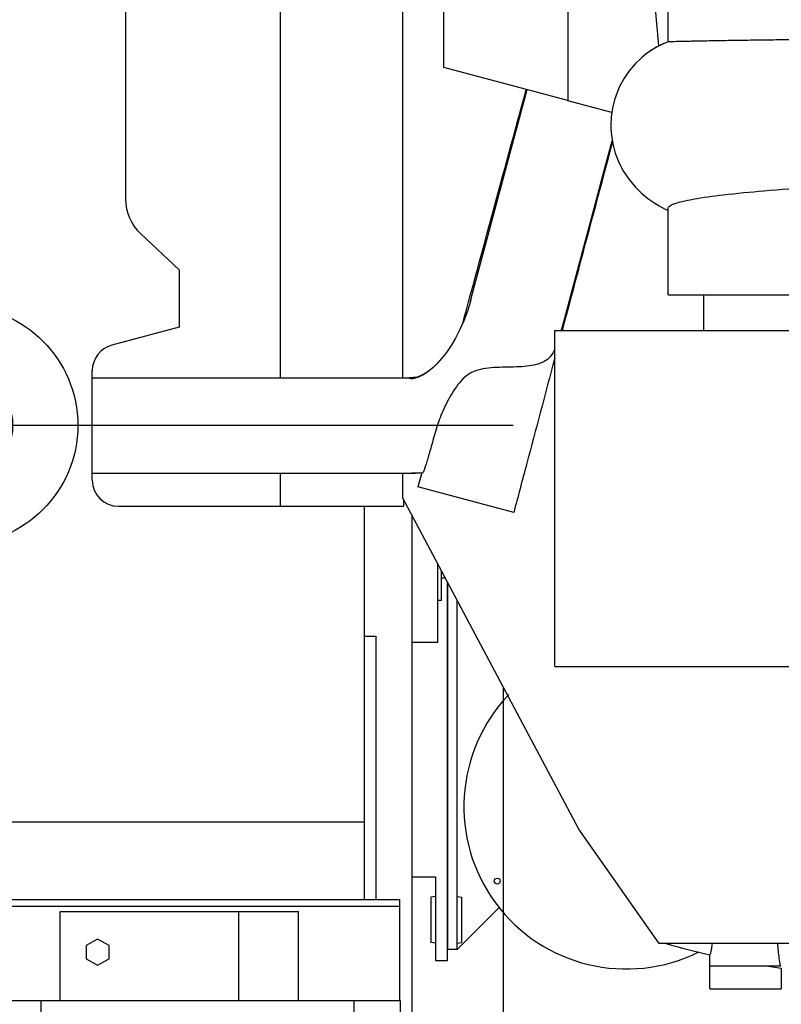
# Model space of a CAD drawing. Header units: millimetres. Extents: x 0 to 1189, y 0 to 841.
# Tile 16 of 135: x 352 to 377, y 71 to 104. Entities that reach past the tile are written whole.
import ezdxf
from ezdxf.enums import TextEntityAlignment as Align

# ---------------------------------------------------------------- set-up
doc = ezdxf.new("R2010")
doc.units = ezdxf.units.MM
doc.header["$LTSCALE"] = 65.395
doc.linetypes.add('CENTER', pattern=[0.6, 0.375, -0.075, 0.075, -0.075])
doc.layers.get('0').update_dxf_attribs({"linetype": 'CONTINUOUS'})
for name, color, linetype in [('25007_060000_IMO-2_SKL_PBL2659', 7, 'CONTINUOUS'), ('25007_060000_IMO-2_SKL_PBL2661', 7, 'CONTINUOUS'), ('25007_060000_IMO-2_SKL_PBL2663', 7, 'CONTINUOUS'), ('25007_060000_IMO-2_SKL_PBL2664', 7, 'CONTINUOUS'), ('25007_060000_IMO-2_SKL_PBL2666', 7, 'CONTINUOUS'), ('25007_060000_IMO-2_SKL_PBL2668', 7, 'CONTINUOUS'), ('25007_060000_IMO-2_SKL_PBL2670', 7, 'CONTINUOUS'), ('25007_060000_IMO-2_SKL_PBL2671', 7, 'CONTINUOUS'), ('25007_060000_IMO-2_SKL_PBL2673', 7, 'CONTINUOUS'), ('25007_060000_IMO-2_SKL_PBL2675', 7, 'CONTINUOUS'), ('25007_060000_IMO-2_SKL_PBL2676', 7, 'CONTINUOUS'), ('25007_060000_IMO-2_SKL_PBL2678', 7, 'CONTINUOUS'), ('25007_060000_IMO-2_SKL_PBL2680', 7, 'CONTINUOUS'), ('25007_060000_IMO-2_SKL_PBL2681', 7, 'CONTINUOUS'), ('25007_060000_IMO-2_SKL_PBL2683', 7, 'CONTINUOUS'), ('25007_060000_IMO-2_SKL_PBL2685', 7, 'CONTINUOUS'), ('25007_060000_TLKGS_KGS_V_ABL2596', 7, 'CONTINUOUS'), ('25007_061000_TLKGS_KGS_V_ABL2597', 7, 'CONTINUOUS'), ('25007_062000_TLKGS_KGS_TL_V_ABL2639', 7, 'CONTINUOUS'), ('25007_116500_03_SIMPLE1_A_ABL2660', 7, 'CONTINUOUS'), ('25007_116500_03_SIMPLE1_T2_C_PBL2919', 7, 'CONTINUOUS'), ('25007_452000_10_SIMPLE1_A_ABL2656', 7, 'CONTINUOUS'), ('25007_452000_10_SIMPLE1_T1_A_PBL2657', 7, 'CONTINUOUS'), ('25007_634500_05_SIMPLE1_A_ABL2672', 7, 'CONTINUOUS'), ('25007_634500_05_SIMPLE1_T1_A_PBL2688', 7, 'CONTINUOUS'), ('25007_641000_05_SIMPLE1_E_ABL2658', 7, 'CONTINUOUS'), ('25007_641000_05_SIMPLE1_E_ABL2674', 7, 'CONTINUOUS'), ('25007_644000_01_SIMPLE1_C_ABL2669', 7, 'CONTINUOUS'), ('25007_644000_02_SIMPLE1_C_ABL2667', 7, 'CONTINUOUS'), ('25007_644000_02_SIMPLE1_T1_C_PBL2719', 7, 'CONTINUOUS'), ('25007_724700_04_SIMPLE1_A_ABL2684', 7, 'CONTINUOUS'), ('25007_725500_29_SIMPLE1_T1_X_PBL2718', 7, 'CONTINUOUS'), ('25007_725500_29_SIMPLE1_T3_X_PBL2732', 7, 'CONTINUOUS'), ('25007_725500_29_SIMPLE1_X#AF1_ABL2682', 7, 'CONTINUOUS'), ('25007_728000_05_SIMPLE1_F_ABL2640', 7, 'CONTINUOUS'), ('25007_728000_05_SIMPLE1_T1_F_PBL2641', 7, 'CONTINUOUS'), ('25007_765000_05_SIMPLE1_X_ABL2665', 7, 'CONTINUOUS'), ('25007_766000_04_SIMPLE1_X_ABL2598', 7, 'CONTINUOUS'), ('25007_833000_15_SIMPLE1_D_ABL2677', 7, 'CONTINUOUS'), ('25007_833200_01_SIMPLE1_X_ABL2679', 7, 'CONTINUOUS'), ('25007_884500_27_SIMPLE1_X_ABL2662', 7, 'CONTINUOUS'), ('25097_000000_IMO-2_SKL_PBL2619', 7, 'CONTINUOUS'), ('25097_000000_IMO-2_SKL_PBL2620', 7, 'CONTINUOUS'), ('25097_000000_IMO-2_SKL_PBL2622', 7, 'CONTINUOUS'), ('25097_000000_IMO-2_SKL_PBL2623', 7, 'CONTINUOUS'), ('25097_000000_IMO-2_SKL_PBL2625', 7, 'CONTINUOUS'), ('25097_000000_IMO-2_SKL_PBL2628', 7, 'CONTINUOUS'), ('25097_000000_IMO-2_SKL_PBL2630', 7, 'CONTINUOUS'), ('25097_000000_IMO-2_SKL_PBL2633', 7, 'CONTINUOUS'), ('25097_000000_TLKGS_MARKETING_ABL2595', 7, 'CONTINUOUS'), ('25097_000000_TRENNSTELLEN_TLKGS_PBL2621', 7, 'CONTINUOUS'), ('25097_030000_TLKGS_V_ABL2608', 7, 'CONTINUOUS'), ('25097_100000_TLKGS_V_ABL2609', 7, 'CONTINUOUS'), ('25097_111000_21_SIMPLE1_A_ABL2610', 7, 'CONTINUOUS'), ('25097_111000_21_SIMPLE1_T1_A_PBL2611', 7, 'CONTINUOUS'), ('25097_111200_24_SIMPLE1_T10_X_PBL2720', 7, 'CONTINUOUS'), ('25097_111200_24_SIMPLE1_X_ABL2624', 7, 'CONTINUOUS'), ('25097_171000_21_SIMPLE1_A_ABL2618', 7, 'CONTINUOUS'), ('25097_700000_TLKGS_V_ABL2626', 7, 'CONTINUOUS'), ('25097_727000_27_SIMPLE1_B_ABL2629', 7, 'CONTINUOUS'), ('25097_727200_01_SIMPLE1_X_ABL2627', 7, 'CONTINUOUS'), ('25097_800000_TLKGS_V_ABL2631', 7, 'CONTINUOUS'), ('25097_832000_02_SIMPLE1_C_ABL2632', 7, 'CONTINUOUS'), ('9M25C_C33-12224-04_PBL2697', 7, 'CONTINUOUS'), ('9M25C_GENSET_STD_GRUNDRAHMEN_ABL2591', 7, 'CONTINUOUS'), ('9M25C_GENSET_STD_GRUNDRAHMEN_T1_PBL2592', 7, 'CONTINUOUS'), ('9M25C_GENSET_STD_VERROHRUNG_ABL2652', 7, 'CONTINUOUS'), ('D6796-16_PBL2653', 7, 'CONTINUOUS'), ('D6796-16_PBL2654', 7, 'CONTINUOUS'), ('oben_13_VBL2590', 7, 'CONTINUOUS')]:
    doc.layers.add(name, color=color, linetype=linetype)
doc.styles.get("Standard").update_dxf_attribs({"font": 'txt', "width": 0.6})
doc.dimstyles.new('DIMSTYLE_2', dxfattribs={"dimtxt": 3.5, "dimasz": 3.5, "dimexe": 1.8, "dimexo": 0, "dimgap": 0.875, "dimtad": 1, "dimdec": 0, "dimlfac": 25, "dimdsep": 46, "dimtxsty": 'Standard', "dimblk": '_FILLED', "dimblk1": '_FILLED', "dimblk2": '_FILLED', "dimcen": 0.09, "dimadec": 0, "dimazin": 0, "dimtp": 2, "dimtm": 2, "dimtfac": 1, "dimtdec": 0, "dimtofl": 0, "dimtmove": 0, "dimatfit": 3, "dimldrblk": '_FILLED', "dimfxl": 1, "dimtolj": 1, "dimarcsym": 0})

# ---------------------------------------------------------------- blocks, each defined once
blk = doc.blocks.new('_FILLED')
at = {"color": 0, "linetype": 'ByBlock'}
blk.add_solid([(0, 0), (-1, 0.1671), (-1, -0.1671)], dxfattribs=at)
blk = doc.blocks.new('*D6')
at = {"color": 2, "linetype": 'Continuous'}
for p, q in [((405.268, 144.14), (435.478, 144.14)), ((433.678, 144.14), (433.678, 98.07)), ((433.678, 52), (433.678, 98.07)), ((368, 52), (435.478, 52))]:
    blk.add_line(p, q, dxfattribs=at)
at = {"color": 2, "linetype": 'Continuous', "xscale": 3.5, "yscale": 3.5, "zscale": 3.5}
for p, rotation in [((433.678, 144.14), 90), ((433.678, 52), 270)]:
    blk.add_blockref('_FILLED', p, dxfattribs=dict(at, rotation=rotation))
at = {"color": 2, "linetype": 'Continuous', "width": 0.672619}
blk.add_text('2304', height=3.5, rotation=90, dxfattribs=at).set_placement((432.803, 98.07), align=Align.CENTER)
blk = doc.blocks.new('9M25C_GENSET_STD_GRUNDRAHMEN_T1_PBL2592', base_point=(205.5, 90))
at = {"layer": '9M25C_GENSET_STD_GRUNDRAHMEN_T1_PBL2592', "color": 7, "linetype": 'Continuous'}
for p, q in [((366, 72.04), (366, 84.734)), ((364.8, 74.84), (365.6, 74.84)), ((365.6, 74.84), (365.6, 72.04)), ((365.6, 72.04), (366, 72.04))]:
    blk.add_line(p, q, dxfattribs=at)
blk = doc.blocks.new('25097_000000_IMO-2_SKL_PBL2623', base_point=(271.66, 89.15))
at = {"layer": '25097_000000_IMO-2_SKL_PBL2623', "color": 40, "linetype": 'Continuous'}
blk.add_line((363.2, 87.282), (363.2, 76.68), dxfattribs=at)
blk = doc.blocks.new('9M25C_GENSET_STD_GRUNDRAHMEN_ABL2591', base_point=(205.5, 90))
at = {"layer": '25097_000000_IMO-2_SKL_PBL2623'}
blk.add_blockref('25097_000000_IMO-2_SKL_PBL2623', (271.66, 89.15), dxfattribs=at)
at = {"layer": '9M25C_GENSET_STD_GRUNDRAHMEN_T1_PBL2592'}
blk.add_blockref('9M25C_GENSET_STD_GRUNDRAHMEN_T1_PBL2592', (205.5, 90), dxfattribs=at)
blk = doc.blocks.new('25007_060000_IMO-2_SKL_PBL2664', base_point=(346.1, 75.641))
at = {"layer": '25007_060000_IMO-2_SKL_PBL2664', "color": 40, "linetype": 'Continuous'}
blk.add_line((363.2, 87.282), (363.2, 76.68), dxfattribs=at)
blk = doc.blocks.new('25007_766000_04_SIMPLE1_X_ABL2598', base_point=(346.1, 69.882))
at = {"layer": '25007_060000_IMO-2_SKL_PBL2664'}
blk.add_blockref('25007_060000_IMO-2_SKL_PBL2664', (346.1, 75.641), dxfattribs=at)
blk = doc.blocks.new('25007_452000_10_SIMPLE1_T1_A_PBL2657', base_point=(359.812, 69.12))
at = {"layer": '25007_452000_10_SIMPLE1_T1_A_PBL2657', "color": 7, "linetype": 'Continuous'}
for p, q in [((363.22, 76.68), (350.62, 76.68)), ((350.62, 64.08), (350.62, 76.68)), ((363.22, 74.08), (363.22, 76.68)), ((350.8, 74.08), (364.4, 74.08)), ((350.8, 73.86), (350.8, 74.08)), ((364.4, 70.68), (364.4, 74.08)), ((350.8, 73.86), (364.4, 73.86)), ((350.8, 70.68), (350.8, 73.86)), ((353, 73.68), (361, 73.68)), ((353, 70.68), (353, 73.68)), ((359, 70.68), (359, 73.68)), ((361, 70.68), (361, 73.68)), ((354.263, 72.756), (353.882, 72.536)), ((354.644, 72.536), (354.263, 72.756)), ((353.882, 72.536), (353.882, 72.096)), ((354.644, 72.096), (354.644, 72.536)), ((353.882, 72.096), (354.263, 71.876)), ((354.263, 71.876), (354.644, 72.096)), ((364.42, 70.68), (350.8, 70.68)), ((350.8, 61.56), (350.8, 70.68)), ((352.37, 61.56), (352.37, 70.68)), ((362.87, 61.56), (362.87, 70.68)), ((364.42, 61.56), (364.42, 70.68)), ((365.88, 69.995), (365.08, 69.995)), ((365.08, 69.995), (365.08, 68.08)), ((365.88, 69.995), (365.88, 68.08)), ((364.42, 68.08), (366.46, 68.08)), ((366.46, 68.08), (366.46, 68.06)), ((366.46, 68.06), (366.62, 68.06)), ((366.62, 68.06), (366.62, 66.28)), ((366.98, 66.6), (366.62, 66.6)), ((366.98, 64.6), (366.98, 66.6)), ((366.972, 66.28), (365.58, 66.28)), ((365.58, 66.28), (365.58, 65.08)), ((366.28, 65.08), (366.28, 66.28)), ((366.972, 66.28), (366.972, 65.08)), ((368.77, 66.201), (368.684, 65.88)), ((368.918, 66.201), (368.77, 66.201)), ((368.77, 64.999), (368.77, 66.201)), ((369.004, 65.88), (368.918, 66.201)), ((368.918, 64.999), (368.918, 66.201)), ((364.42, 66.08), (365.58, 66.08)), ((365.08, 66.08), (365.08, 65.08)), ((367.86, 66.08), (366.98, 66.08)), ((367.86, 65.12), (367.86, 66.08)), ((368.1, 65.824), (367.86, 65.824)), ((368.164, 65.92), (368.1, 65.92)), ((368.1, 65.28), (368.1, 65.92)), ((368.164, 65.28), (368.164, 65.92)), ((368.364, 65.83), (368.164, 65.83)), ((368.684, 65.88), (368.364, 65.88)), ((368.364, 65.32), (368.364, 65.88)), ((368.684, 65.32), (368.684, 65.88)), ((369.004, 65.32), (369.004, 65.88)), ((368.1, 65.376), (367.86, 65.376)), ((368.164, 65.28), (368.1, 65.28)), ((368.364, 65.37), (368.164, 65.37)), ((368.684, 65.32), (368.364, 65.32)), ((368.77, 64.999), (368.684, 65.32)), ((369.004, 65.32), (368.918, 64.999)), ((366.972, 65.08), (365.08, 65.08)), ((366.42, 64.6), (366.42, 65.08)), ((367.86, 65.12), (366.98, 65.12)), ((368.918, 64.999), (368.77, 64.999)), ((366.42, 64.6), (366.98, 64.6)), ((350.8, 64.08), (350.62, 64.08)), ((364.42, 61.56), (350.8, 61.56))]:
    blk.add_line(p, q, dxfattribs=at)
blk = doc.blocks.new('25007_060000_IMO-2_SKL_PBL2671', base_point=(346.1, 75.641))
at = {"layer": '25007_060000_IMO-2_SKL_PBL2671', "color": 40, "linetype": 'Continuous'}
for p, q in [((363.2, 87.282), (363.2, 76.68)), ((350.62, 66.8), (350.2, 66.8)), ((348.72, 64), (329, 64))]:
    blk.add_line(p, q, dxfattribs=at)
blk = doc.blocks.new('25007_452000_10_SIMPLE1_A_ABL2656', base_point=(349.002, 74.421))
at = {"layer": '25007_060000_IMO-2_SKL_PBL2671'}
blk.add_blockref('25007_060000_IMO-2_SKL_PBL2671', (346.1, 75.641), dxfattribs=at)
at = {"layer": '25007_452000_10_SIMPLE1_T1_A_PBL2657'}
blk.add_blockref('25007_452000_10_SIMPLE1_T1_A_PBL2657', (359.812, 69.12), dxfattribs=at)
blk = doc.blocks.new('25007_060000_IMO-2_SKL_PBL2663', base_point=(346.1, 75.641))
at = {"layer": '25007_060000_IMO-2_SKL_PBL2663', "color": 40, "linetype": 'Continuous'}
for p, q in [((363.2, 87.282), (363.2, 76.68)), ((350.62, 66.8), (350.2, 66.8)), ((348.72, 64), (329, 64))]:
    blk.add_line(p, q, dxfattribs=at)
blk = doc.blocks.new('25007_884500_27_SIMPLE1_X_ABL2662', base_point=(346.1, 75.641))
at = {"layer": '25007_060000_IMO-2_SKL_PBL2663'}
blk.add_blockref('25007_060000_IMO-2_SKL_PBL2663', (346.1, 75.641), dxfattribs=at)
blk = doc.blocks.new('25007_060000_IMO-2_SKL_PBL2666', base_point=(346.1, 75.641))
at = {"layer": '25007_060000_IMO-2_SKL_PBL2666', "color": 40, "linetype": 'Continuous'}
for p, q in [((363.2, 87.282), (363.2, 76.68)), ((350.62, 66.8), (350.2, 66.8)), ((348.72, 64), (329, 64))]:
    blk.add_line(p, q, dxfattribs=at)
blk = doc.blocks.new('25007_765000_05_SIMPLE1_X_ABL2665', base_point=(346.1, 75.641))
at = {"layer": '25007_060000_IMO-2_SKL_PBL2666'}
blk.add_blockref('25007_060000_IMO-2_SKL_PBL2666', (346.1, 75.641), dxfattribs=at)
blk = doc.blocks.new('25007_060000_IMO-2_SKL_PBL2668', base_point=(346.1, 75.641))
at = {"layer": '25007_060000_IMO-2_SKL_PBL2668', "color": 40, "linetype": 'Continuous'}
for p, q in [((363.2, 87.282), (363.2, 76.68)), ((350.62, 66.8), (350.2, 66.8)), ((348.72, 64), (329, 64))]:
    blk.add_line(p, q, dxfattribs=at)
blk = doc.blocks.new('25007_644000_02_SIMPLE1_T1_C_PBL2719', base_point=(365.365, 84.021))
at = {"layer": '25007_644000_02_SIMPLE1_T1_C_PBL2719', "color": 7, "linetype": 'Continuous'}
for p, q in [((365.68, 82.707), (365.68, 85.336)), ((365.8, 84.124), (365.8, 85.11)), ((365.93, 84.866), (365.8, 84.866)), ((365.8, 84.124), (365.68, 84.124)), ((365.68, 82.707), (364.8, 82.707))]:
    blk.add_line(p, q, dxfattribs=at)
blk = doc.blocks.new('25007_644000_02_SIMPLE1_C_ABL2667', base_point=(347.465, 75.641))
at = {"layer": '25007_060000_IMO-2_SKL_PBL2668'}
blk.add_blockref('25007_060000_IMO-2_SKL_PBL2668', (346.1, 75.641), dxfattribs=at)
at = {"layer": '25007_644000_02_SIMPLE1_T1_C_PBL2719'}
blk.add_blockref('25007_644000_02_SIMPLE1_T1_C_PBL2719', (365.365, 84.021), dxfattribs=at)
blk = doc.blocks.new('25007_060000_IMO-2_SKL_PBL2670', base_point=(346.1, 75.641))
at = {"layer": '25007_060000_IMO-2_SKL_PBL2670', "color": 40, "linetype": 'Continuous'}
for p, q in [((363.2, 87.282), (363.2, 76.68)), ((350.62, 66.8), (350.2, 66.8)), ((348.72, 64), (329, 64))]:
    blk.add_line(p, q, dxfattribs=at)
blk = doc.blocks.new('25007_644000_01_SIMPLE1_C_ABL2669', base_point=(346.1, 75.641))
at = {"layer": '25007_060000_IMO-2_SKL_PBL2670'}
blk.add_blockref('25007_060000_IMO-2_SKL_PBL2670', (346.1, 75.641), dxfattribs=at)
blk = doc.blocks.new('25007_060000_IMO-2_SKL_PBL2673', base_point=(346.1, 75.641))
at = {"layer": '25007_060000_IMO-2_SKL_PBL2673', "color": 40, "linetype": 'Continuous'}
for p, q in [((363.2, 87.282), (363.2, 76.68)), ((350.62, 66.8), (350.2, 66.8)), ((348.72, 64), (329, 64))]:
    blk.add_line(p, q, dxfattribs=at)
blk = doc.blocks.new('25007_634500_05_SIMPLE1_T1_A_PBL2688', base_point=(364.61, 77.745))
at = {"layer": '25007_634500_05_SIMPLE1_T1_A_PBL2688', "color": 7, "linetype": 'Continuous'}
for p in [(364.8, 86.991), (364.42, 68.5)]:
    blk.add_line(p, (364.8, 68.5), dxfattribs=at)
blk = doc.blocks.new('25007_634500_05_SIMPLE1_A_ABL2672', base_point=(346.9, 75.641))
at = {"layer": '25007_060000_IMO-2_SKL_PBL2673'}
blk.add_blockref('25007_060000_IMO-2_SKL_PBL2673', (346.1, 75.641), dxfattribs=at)
at = {"layer": '25007_634500_05_SIMPLE1_T1_A_PBL2688'}
blk.add_blockref('25007_634500_05_SIMPLE1_T1_A_PBL2688', (364.61, 77.745), dxfattribs=at)
blk = doc.blocks.new('25007_060000_IMO-2_SKL_PBL2675', base_point=(346.1, 75.641))
at = {"layer": '25007_060000_IMO-2_SKL_PBL2675', "color": 40, "linetype": 'Continuous'}
for p, q in [((363.2, 87.282), (363.2, 76.68)), ((350.62, 66.8), (350.2, 66.8)), ((348.72, 64), (329, 64))]:
    blk.add_line(p, q, dxfattribs=at)
blk = doc.blocks.new('25007_641000_05_SIMPLE1_E_ABL2674', base_point=(346.1, 75.641))
at = {"layer": '25007_060000_IMO-2_SKL_PBL2675'}
blk.add_blockref('25007_060000_IMO-2_SKL_PBL2675', (346.1, 75.641), dxfattribs=at)
blk = doc.blocks.new('25007_061000_TLKGS_KGS_V_ABL2597', base_point=(349.002, 69.882))
at = {"layer": '25007_452000_10_SIMPLE1_A_ABL2656'}
blk.add_blockref('25007_452000_10_SIMPLE1_A_ABL2656', (349.002, 74.421), dxfattribs=at)
at = {"layer": '25007_634500_05_SIMPLE1_A_ABL2672'}
blk.add_blockref('25007_634500_05_SIMPLE1_A_ABL2672', (346.9, 75.641), dxfattribs=at)
at = {"layer": '25007_641000_05_SIMPLE1_E_ABL2674'}
blk.add_blockref('25007_641000_05_SIMPLE1_E_ABL2674', (346.1, 75.641), dxfattribs=at)
at = {"layer": '25007_644000_01_SIMPLE1_C_ABL2669'}
blk.add_blockref('25007_644000_01_SIMPLE1_C_ABL2669', (346.1, 75.641), dxfattribs=at)
at = {"layer": '25007_644000_02_SIMPLE1_C_ABL2667'}
blk.add_blockref('25007_644000_02_SIMPLE1_C_ABL2667', (347.465, 75.641), dxfattribs=at)
at = {"layer": '25007_765000_05_SIMPLE1_X_ABL2665'}
blk.add_blockref('25007_765000_05_SIMPLE1_X_ABL2665', (346.1, 75.641), dxfattribs=at)
at = {"layer": '25007_766000_04_SIMPLE1_X_ABL2598'}
blk.add_blockref('25007_766000_04_SIMPLE1_X_ABL2598', (346.1, 69.882), dxfattribs=at)
at = {"layer": '25007_884500_27_SIMPLE1_X_ABL2662'}
blk.add_blockref('25007_884500_27_SIMPLE1_X_ABL2662', (346.1, 75.641), dxfattribs=at)
blk = doc.blocks.new('25007_728000_05_SIMPLE1_T1_F_PBL2641', base_point=(373.981, 90.35))
at = {"layer": '25007_728000_05_SIMPLE1_T1_F_PBL2641', "color": 7, "linetype": 'Continuous'}
for p, q in [((360.4, 91.6), (360.4, 105.04)), ((364.486, 105.04), (364.486, 91.6)), ((365.88, 102.02), (365.88, 105.04)), ((355.2, 104), (355.2, 97.6)), ((370.04, 100.905), (365.88, 102.02)), ((366.789, 94.231), (368.675, 101.271)), ((368.329, 99.981), (368.675, 101.271)), ((369.88, 93.403), (371.529, 99.558)), ((371.139, 98.103), (371.529, 99.558)), ((355.709, 96.43), (357, 95.226)), ((357, 95.226), (357, 93.295)), ((366.769, 94.158), (366.784, 94.212)), ((366.784, 94.212), (366.789, 94.231)), ((366.793, 94.244), (366.789, 94.231)), ((366.789, 94.231), (366.793, 94.244)), ((366.773, 94.171), (366.769, 94.158)), ((366.769, 94.157), (366.769, 94.158)), ((366.769, 94.157), (366.769, 94.158)), ((357, 93.295), (354.734, 92.688)), ((366.515, 93.436), (366.514, 93.435)), ((369.86, 93.33), (369.865, 93.347)), ((369.86, 93.33), (369.864, 93.343)), ((369.864, 93.343), (369.86, 93.33)), ((369.864, 93.343), (369.865, 93.347)), ((369.865, 93.347), (369.864, 93.343)), ((369.88, 93.403), (369.885, 93.421)), ((365.517, 91.946), (365.349, 91.81)), ((365.598, 92.021), (365.517, 91.946)), ((365.59, 92.014), (365.598, 92.021)), ((365.645, 92.068), (365.591, 92.014)), ((365.597, 92.02), (365.598, 92.021)), ((365.598, 92.021), (365.599, 92.022)), ((354.082, 88.162), (354.082, 91.838)), ((354.082, 91.6), (364.715, 91.6)), ((354.082, 88.4), (364.879, 88.4)), ((360.4, 87.282), (360.4, 88.4)), ((364.486, 88.4), (364.486, 87.581)), ((364.788, 88.402), (364.845, 88.403)), ((364.845, 88.403), (364.981, 88.408)), ((364.879, 88.404), (364.879, 88.4)), ((364.981, 88.408), (365.182, 88.42)), ((365.139, 88.41), (365.007, 87.933)), ((365.176, 88.413), (365.178, 88.42)), ((368.222, 87.071), (365.007, 87.933)), ((354.962, 87.282), (364.529, 87.282)), ((370.406, 76.447), (364.486, 87.581)), ((364.529, 87.5), (364.529, 87.282)), ((373.1, 72.6), (370.406, 76.447)), ((389.032, 72.6), (373.1, 72.6)), ((374.8, 71.08), (374.8, 72.23)), ((374.96, 71.84), (374.8, 71.84)), ((377.169, 71.84), (374.96, 71.84)), ((376.776, 71.84), (377.2, 71.773)), ((377.2, 71.773), (377.2, 71.08)), ((374.8, 71.08), (377.2, 71.08))]:
    blk.add_line(p, q, dxfattribs=at)
for points in [[(366.769, 94.157), (366.668, 93.832), (366.549, 93.515), (366.417, 93.214), (366.273, 92.933), (366.121, 92.676), (365.963, 92.445), (365.803, 92.242), (365.645, 92.068)], [(364.892, 91.604), (364.844, 91.602), (364.79, 91.601), (364.765, 91.6), (364.715, 91.6)], [(365.349, 91.81), (365.202, 91.715), (365.136, 91.68), (365.022, 91.633), (364.929, 91.609), (364.892, 91.604)]]:
    blk.add_lwpolyline(points, dxfattribs=at)
for centre, radius, start, end in [((356.8, 97.6), 1.6, 180, 227), ((359.235, 96.255), 7.821, 344.5509, 345.0034), ((360.774, 95.841), 6.227, 344.0758, 344.3138), ((361.123, 95.733), 9.062, 343.6359, 344.1119), ((361.951, 95.497), 8.2, 344.1146, 344.6745), ((362.318, 95.429), 7.829, 344.5804, 345.0035), ((354.962, 91.838), 0.88, 105, 180), ((363.682, 93.991), 2.748, 313.9789, 314.1743), ((363.666, 94.007), 2.771, 314.1869, 314.3793), ((363.665, 94.009), 2.773, 314.2227, 314.3792), ((364.683, 93.292), 4.892, 270.0068, 271.2301), ((364.665, 94.097), 5.697, 271.2382, 272.1476), ((364.683, 94.565), 6.164, 271.8221, 272.5341), ((364.879, 91.897), 3.497, 270.0014, 271.6836), ((364.877, 91.941), 3.541, 271.6877, 274.8381), ((354.962, 88.162), 0.88, 180, 270), ((382.099, 104), 32.6, 254.4059, 257.0622)]:
    blk.add_arc(centre, radius, start, end, dxfattribs=at)
for centre, major_axis, start_param, end_param in [((371.854, 113.764), (7.999, 29.861), -2.318359, -2.000887), ((380.9, 132.509), (30.596, 114.219), -4.418196, -4.359647), ((380.9, 132.509), (30.596, 114.219), -4.350996, -4.317431), ((371.854, 100.145), (7.999, 29.861), -4.317431, -4.258014)]:
    blk.add_ellipse(centre, major_axis=major_axis, ratio=0.004516, start_param=start_param, end_param=end_param, dxfattribs=at)
for points, knots in [([(369.601, 92.553), (369.56, 92.465), (369.467, 92.302), (369.244, 92.125), (368.97, 92.029), (368.532, 91.96), (368.054, 91.955), (367.561, 91.944), (367.196, 91.911), (366.855, 91.816), (366.568, 91.625), (366.342, 91.371), (366.092, 90.993), (365.839, 90.496), (365.679, 90.081), (365.621, 89.873)], [0, 0, 0, 0, 0.054602, 0.104019, 0.156715, 0.216494, 0.353696, 0.425406, 0.494783, 0.560027, 0.622876, 0.686232, 0.750423, 0.878069, 1, 1, 1, 1]), ([(364.693, 91.591), (364.738, 91.576), (364.861, 91.571), (365.073, 91.635), (365.333, 91.785), (365.507, 91.932), (365.597, 92.021)], [0, 0, 0, 0, 0.137244, 0.344563, 0.632969, 1, 1, 1, 1]), ([(365.621, 89.873), (365.592, 89.771), (365.537, 89.576), (365.457, 89.298), (365.386, 89.052), (365.324, 88.842), (365.278, 88.691), (365.246, 88.591), (365.227, 88.533), (365.211, 88.487), (365.199, 88.452), (365.19, 88.434), (365.185, 88.421), (365.182, 88.42)], [0, 0, 0, 0, 0.209636, 0.400636, 0.570235, 0.715652, 0.834097, 0.882334, 0.922779, 0.955085, 0.978911, 0.993931, 1, 1, 1, 1]), ([(374.8, 72.23), (374.811, 72.235), (374.828, 72.274), (374.848, 72.344), (374.869, 72.459), (374.881, 72.548), (374.887, 72.6)], [0, 0, 0, 0, 0.097234, 0.292771, 0.59329, 1, 1, 1, 1]), ([(377.071, 72.6), (377.084, 72.439), (377.11, 72.185), (377.143, 71.93), (377.169, 71.84)], [0, 0, 0, 0, 0.633672, 1, 1, 1, 1])]:
    blk.add_open_spline(points, degree=3, knots=knots, dxfattribs=at)
blk = doc.blocks.new('25007_060000_IMO-2_SKL_PBL2681', base_point=(346.1, 75.641))
at = {"layer": '25007_060000_IMO-2_SKL_PBL2681', "color": 40, "linetype": 'Continuous'}
blk.add_line((363.2, 87.282), (363.2, 76.68), dxfattribs=at)
blk = doc.blocks.new('25007_728000_05_SIMPLE1_F_ABL2640', base_point=(346.1, 75.641))
at = {"layer": '25007_060000_IMO-2_SKL_PBL2681'}
blk.add_blockref('25007_060000_IMO-2_SKL_PBL2681', (346.1, 75.641), dxfattribs=at)
at = {"layer": '25007_728000_05_SIMPLE1_T1_F_PBL2641'}
blk.add_blockref('25007_728000_05_SIMPLE1_T1_F_PBL2641', (373.981, 90.3502), dxfattribs=at)
blk = doc.blocks.new('25007_060000_IMO-2_SKL_PBL2661', base_point=(346.1, 75.641))
at = {"layer": '25007_060000_IMO-2_SKL_PBL2661', "color": 40, "linetype": 'Continuous'}
for p, q in [((363.2, 87.282), (363.2, 76.68)), ((350.62, 66.8), (350.2, 66.8)), ((348.72, 64), (329, 64))]:
    blk.add_line(p, q, dxfattribs=at)
blk = doc.blocks.new('25007_116500_03_SIMPLE1_T2_C_PBL2919', base_point=(349.6, 90))
at = {"layer": '25007_116500_03_SIMPLE1_T2_C_PBL2919', "color": 7, "linetype": 'Continuous'}
for radius in [4, 1.81]:
    blk.add_circle((349.6, 90), radius, dxfattribs=at)
blk = doc.blocks.new('25007_116500_03_SIMPLE1_A_ABL2660', base_point=(346.1, 79))
at = {"layer": '25007_060000_IMO-2_SKL_PBL2661'}
blk.add_blockref('25007_060000_IMO-2_SKL_PBL2661', (346.1, 75.641), dxfattribs=at)
at = {"layer": '25007_116500_03_SIMPLE1_T2_C_PBL2919'}
blk.add_blockref('25007_116500_03_SIMPLE1_T2_C_PBL2919', (349.6, 90), dxfattribs=at)
blk = doc.blocks.new('25007_060000_IMO-2_SKL_PBL2678', base_point=(346.1, 75.641))
at = {"layer": '25007_060000_IMO-2_SKL_PBL2678', "color": 40, "linetype": 'Continuous'}
blk.add_line((363.2, 87.282), (363.2, 76.68), dxfattribs=at)
blk = doc.blocks.new('25007_833000_15_SIMPLE1_D_ABL2677', base_point=(348.529, 99.67))
at = {"layer": '25007_060000_IMO-2_SKL_PBL2678'}
blk.add_blockref('25007_060000_IMO-2_SKL_PBL2678', (346.1, 75.641), dxfattribs=at)
blk = doc.blocks.new('25007_060000_IMO-2_SKL_PBL2680', base_point=(346.1, 75.641))
at = {"layer": '25007_060000_IMO-2_SKL_PBL2680', "color": 40, "linetype": 'Continuous'}
for p, q in [((363.2, 87.282), (363.2, 76.68)), ((350.62, 66.8), (350.2, 66.8)), ((348.72, 64), (329, 64))]:
    blk.add_line(p, q, dxfattribs=at)
blk = doc.blocks.new('25007_833200_01_SIMPLE1_X_ABL2679', base_point=(346.1, 75.641))
at = {"layer": '25007_060000_IMO-2_SKL_PBL2680'}
blk.add_blockref('25007_060000_IMO-2_SKL_PBL2680', (346.1, 75.641), dxfattribs=at)
blk = doc.blocks.new('25007_060000_IMO-2_SKL_PBL2683', base_point=(346.1, 75.641))
at = {"layer": '25007_060000_IMO-2_SKL_PBL2683', "color": 40, "linetype": 'Continuous'}
blk.add_line((363.2, 87.282), (363.2, 76.68), dxfattribs=at)
blk = doc.blocks.new('25007_725500_29_SIMPLE1_T1_X_PBL2718', base_point=(384.4, 95.76))
at = {"layer": '25007_725500_29_SIMPLE1_T1_X_PBL2718', "color": 7, "linetype": 'Continuous'}
for p, q in [((373.4, 102.879), (373.4, 104.38)), ((373.4, 102.879), (373.138, 102.763)), ((372.88, 102.618), (372.635, 102.446)), ((373.138, 102.763), (372.88, 102.618)), ((372.635, 102.446), (372.473, 102.31)), ((372.473, 102.31), (372.473, 102.31)), ((373.4, 94.38), (373.4, 97.282)), ((373.4, 94.38), (395.4, 94.38)), ((374.6, 93.18), (374.6, 94.38)), ((369.6, 93.18), (399.2, 93.18)), ((369.6, 81.9), (369.6, 93.18)), ((369.6, 81.9), (399.2, 81.9))]:
    blk.add_line(p, q, dxfattribs=at)
for points in [[(372.473, 102.31), (372.307, 102.148), (372.097, 101.902), (371.914, 101.635), (371.763, 101.353), (371.701, 101.21), (371.601, 100.926), (371.533, 100.644), (371.493, 100.361), (371.48, 100.082)], [(371.48, 100.082), (371.482, 99.966), (371.49, 99.841), (371.499, 99.744)], [(371.499, 99.744), (371.546, 99.455), (371.631, 99.136), (371.753, 98.823), (371.908, 98.526), (372.091, 98.252), (372.294, 98.006), (372.511, 97.792), (372.726, 97.615), (372.923, 97.477), (373.103, 97.368), (373.279, 97.275), (373.4, 97.219)]]:
    blk.add_lwpolyline(points, dxfattribs=at)
for centre, radius, start, end in [((374.481, 100.078), 3.002, 111.1024, 117.3768), ((374.481, 100.078), 3.002, 126.0891, 131.9905), ((374.48, 100.08), 3, 123.7727, 126.0871), ((374.481, 100.079), 3.001, 119.4525, 123.7718), ((374.48, 100.08), 3, 117.3792, 119.4517)]:
    blk.add_arc(centre, radius, start, end, dxfattribs=at)
for points, knots in [([(384.4, 102.921), (383.685, 102.935), (382.282, 102.954), (380.244, 102.96), (378.634, 102.954), (377.444, 102.943), (376.647, 102.934), (375.924, 102.925), (375.283, 102.914), (374.73, 102.905), (374.326, 102.897), (374.051, 102.891), (373.882, 102.888), (373.738, 102.885), (373.62, 102.882), (373.538, 102.88), (373.485, 102.879), (373.455, 102.879), (373.432, 102.879), (373.414, 102.878), (373.407, 102.88), (373.4, 102.878), (373.4, 102.879)], [0, 0, 0, 0, 0.195081, 0.382666, 0.555546, 0.634367, 0.70708, 0.772984, 0.831446, 0.881902, 0.923865, 0.941533, 0.956932, 0.970025, 0.980781, 0.989174, 0.992478, 0.995183, 0.997289, 0.998794, 0.999697, 1, 1, 1, 1]), ([(373.4, 97.282), (373.4, 97.314), (373.447, 97.364), (373.525, 97.407), (373.664, 97.465), (373.904, 97.53), (374.45, 97.64), (375.366, 97.76), (376.717, 97.89), (378.363, 98.011), (380.241, 98.122), (382.28, 98.224), (383.684, 98.286), (384.4, 98.317)], [0, 0, 0, 0, 0.008673, 0.015603, 0.024619, 0.049196, 0.08258, 0.174893, 0.298536, 0.44895, 0.620454, 0.806513, 1, 1, 1, 1])]:
    blk.add_open_spline(points, degree=3, knots=knots, dxfattribs=at)
blk = doc.blocks.new('25007_725500_29_SIMPLE1_T3_X_PBL2732', base_point=(380.88, 105.063))
at = {"layer": '25007_725500_29_SIMPLE1_T3_X_PBL2732', "color": 7, "linetype": 'Continuous'}
for p, q in [((391.72, 109.62), (391.72, 107.146)), ((391.72, 108.9), (391, 108.9)), ((370.245, 106.235), (371.836, 106.096)), ((370.04, 105.04), (370.04, 100.9)), ((373.092, 102.738), (372.891, 105.041)), ((376.194, 105.1), (375.496, 104.38)), ((377.8, 105.1), (376.194, 105.1)), ((391, 105.1), (391.04, 105.1)), ((391.04, 105.1), (391.049, 105.013)), ((371.513, 100.505), (370.04, 100.9))]:
    blk.add_line(p, q, dxfattribs=at)
blk.add_arc((371.735, 104.94), 1.16, 5, 85, dxfattribs=at)
blk = doc.blocks.new('25007_725500_29_SIMPLE1_X#AF1_ABL2682', base_point=(369.099, 88.233))
at = {"layer": '25007_060000_IMO-2_SKL_PBL2683'}
blk.add_blockref('25007_060000_IMO-2_SKL_PBL2683', (346.1, 75.641), dxfattribs=at)
at = {"layer": '25007_725500_29_SIMPLE1_T1_X_PBL2718'}
blk.add_blockref('25007_725500_29_SIMPLE1_T1_X_PBL2718', (384.4, 95.76), dxfattribs=at)
at = {"layer": '25007_725500_29_SIMPLE1_T3_X_PBL2732'}
blk.add_blockref('25007_725500_29_SIMPLE1_T3_X_PBL2732', (380.88, 105.063), dxfattribs=at)
blk = doc.blocks.new('25007_060000_IMO-2_SKL_PBL2685', base_point=(346.1, 75.641))
at = {"layer": '25007_060000_IMO-2_SKL_PBL2685', "color": 40, "linetype": 'Continuous'}
blk.add_line((363.2, 87.282), (363.2, 76.68), dxfattribs=at)
blk = doc.blocks.new('25007_724700_04_SIMPLE1_A_ABL2684', base_point=(376.339, 91.463))
at = {"layer": '25007_060000_IMO-2_SKL_PBL2685'}
blk.add_blockref('25007_060000_IMO-2_SKL_PBL2685', (346.1, 75.641), dxfattribs=at)
blk = doc.blocks.new('25007_062000_TLKGS_KGS_TL_V_ABL2639', base_point=(376.339, 99.67))
at = {"layer": '25007_116500_03_SIMPLE1_A_ABL2660'}
blk.add_blockref('25007_116500_03_SIMPLE1_A_ABL2660', (346.1, 79), dxfattribs=at)
at = {"layer": '25007_724700_04_SIMPLE1_A_ABL2684'}
blk.add_blockref('25007_724700_04_SIMPLE1_A_ABL2684', (376.339, 91.463), dxfattribs=at)
at = {"layer": '25007_725500_29_SIMPLE1_X#AF1_ABL2682'}
blk.add_blockref('25007_725500_29_SIMPLE1_X#AF1_ABL2682', (369.099, 88.233), dxfattribs=at)
at = {"layer": '25007_728000_05_SIMPLE1_F_ABL2640'}
blk.add_blockref('25007_728000_05_SIMPLE1_F_ABL2640', (346.1, 75.641), dxfattribs=at)
at = {"layer": '25007_833000_15_SIMPLE1_D_ABL2677'}
blk.add_blockref('25007_833000_15_SIMPLE1_D_ABL2677', (348.529, 99.67), dxfattribs=at)
at = {"layer": '25007_833200_01_SIMPLE1_X_ABL2679'}
blk.add_blockref('25007_833200_01_SIMPLE1_X_ABL2679', (346.1, 75.641), dxfattribs=at)
blk = doc.blocks.new('25007_060000_TLKGS_KGS_V_ABL2596', base_point=(376.339, 93.911))
at = {"layer": '25007_061000_TLKGS_KGS_V_ABL2597'}
blk.add_blockref('25007_061000_TLKGS_KGS_V_ABL2597', (349.002, 69.882), dxfattribs=at)
at = {"layer": '25007_062000_TLKGS_KGS_TL_V_ABL2639'}
blk.add_blockref('25007_062000_TLKGS_KGS_TL_V_ABL2639', (376.339, 99.67), dxfattribs=at)
blk = doc.blocks.new('25097_111000_21_SIMPLE1_T1_A_PBL2611', base_point=(271.3, 89.15))
at = {"layer": '25097_111000_21_SIMPLE1_T1_A_PBL2611', "color": 7, "linetype": 'Continuous'}
blk.add_line((363.2, 87.282), (363.2, 76.68), dxfattribs=at)
blk = doc.blocks.new('25097_000000_IMO-2_SKL_PBL2620', base_point=(271.66, 89.15))
at = {"layer": '25097_000000_IMO-2_SKL_PBL2620', "color": 40, "linetype": 'Continuous'}
blk.add_line((363.2, 87.282), (363.2, 76.68), dxfattribs=at)
blk = doc.blocks.new('25097_111000_21_SIMPLE1_A_ABL2610', base_point=(271.3, 89.15))
at = {"layer": '25097_000000_IMO-2_SKL_PBL2620'}
blk.add_blockref('25097_000000_IMO-2_SKL_PBL2620', (271.66, 89.15), dxfattribs=at)
at = {"layer": '25097_111000_21_SIMPLE1_T1_A_PBL2611'}
blk.add_blockref('25097_111000_21_SIMPLE1_T1_A_PBL2611', (271.3, 89.15), dxfattribs=at)
blk = doc.blocks.new('25097_000000_IMO-2_SKL_PBL2619', base_point=(271.66, 89.15))
at = {"layer": '25097_000000_IMO-2_SKL_PBL2619', "color": 40, "linetype": 'Continuous'}
blk.add_line((363.2, 87.282), (363.2, 76.68), dxfattribs=at)
blk = doc.blocks.new('25097_171000_21_SIMPLE1_A_ABL2618', base_point=(271.66, 89.15))
at = {"layer": '25097_000000_IMO-2_SKL_PBL2619'}
blk.add_blockref('25097_000000_IMO-2_SKL_PBL2619', (271.66, 89.15), dxfattribs=at)
blk = doc.blocks.new('25097_000000_IMO-2_SKL_PBL2625', base_point=(271.66, 89.15))
at = {"layer": '25097_000000_IMO-2_SKL_PBL2625', "color": 40, "linetype": 'Continuous'}
blk.add_line((363.2, 87.282), (363.2, 76.68), dxfattribs=at)
blk = doc.blocks.new('25097_111200_24_SIMPLE1_T10_X_PBL2720', base_point=(363.4, 78.5))
at = {"layer": '25097_111200_24_SIMPLE1_T10_X_PBL2720', "color": 7, "linetype": 'Continuous'}
for p, q in [((363.2, 82.92), (363.6, 82.92)), ((363.6, 82.92), (363.6, 74.08))]:
    blk.add_line(p, q, dxfattribs=at)
blk = doc.blocks.new('25097_111200_24_SIMPLE1_X_ABL2624', base_point=(271.86, 88.05))
at = {"layer": '25097_000000_IMO-2_SKL_PBL2625'}
blk.add_blockref('25097_000000_IMO-2_SKL_PBL2625', (271.66, 89.15), dxfattribs=at)
at = {"layer": '25097_111200_24_SIMPLE1_T10_X_PBL2720'}
blk.add_blockref('25097_111200_24_SIMPLE1_T10_X_PBL2720', (363.4, 78.5), dxfattribs=at)
blk = doc.blocks.new('25097_100000_TLKGS_V_ABL2609', base_point=(271.5, 88.05))
at = {"layer": '25097_111000_21_SIMPLE1_A_ABL2610'}
blk.add_blockref('25097_111000_21_SIMPLE1_A_ABL2610', (271.3, 89.15), dxfattribs=at)
at = {"layer": '25097_111200_24_SIMPLE1_X_ABL2624'}
blk.add_blockref('25097_111200_24_SIMPLE1_X_ABL2624', (271.86, 88.05), dxfattribs=at)
at = {"layer": '25097_171000_21_SIMPLE1_A_ABL2618'}
blk.add_blockref('25097_171000_21_SIMPLE1_A_ABL2618', (271.66, 89.15), dxfattribs=at)
blk = doc.blocks.new('25097_000000_IMO-2_SKL_PBL2628', base_point=(271.66, 89.15))
at = {"layer": '25097_000000_IMO-2_SKL_PBL2628', "color": 40, "linetype": 'Continuous'}
blk.add_line((363.2, 87.282), (363.2, 76.68), dxfattribs=at)
blk = doc.blocks.new('25097_727200_01_SIMPLE1_X_ABL2627', base_point=(271.66, 89.15))
at = {"layer": '25097_000000_IMO-2_SKL_PBL2628'}
blk.add_blockref('25097_000000_IMO-2_SKL_PBL2628', (271.66, 89.15), dxfattribs=at)
blk = doc.blocks.new('25097_000000_IMO-2_SKL_PBL2630', base_point=(271.66, 89.15))
at = {"layer": '25097_000000_IMO-2_SKL_PBL2630', "color": 40, "linetype": 'Continuous'}
blk.add_line((363.2, 87.282), (363.2, 76.68), dxfattribs=at)
blk = doc.blocks.new('25097_727000_27_SIMPLE1_B_ABL2629', base_point=(292.325, 102.52))
at = {"layer": '25097_000000_IMO-2_SKL_PBL2630'}
blk.add_blockref('25097_000000_IMO-2_SKL_PBL2630', (271.66, 89.15), dxfattribs=at)
blk = doc.blocks.new('25097_700000_TLKGS_V_ABL2626', base_point=(292.325, 102.52))
at = {"layer": '25097_727000_27_SIMPLE1_B_ABL2629'}
blk.add_blockref('25097_727000_27_SIMPLE1_B_ABL2629', (292.325, 102.52), dxfattribs=at)
at = {"layer": '25097_727200_01_SIMPLE1_X_ABL2627'}
blk.add_blockref('25097_727200_01_SIMPLE1_X_ABL2627', (271.66, 89.15), dxfattribs=at)
blk = doc.blocks.new('25097_000000_IMO-2_SKL_PBL2633', base_point=(271.66, 89.15))
at = {"layer": '25097_000000_IMO-2_SKL_PBL2633', "color": 40, "linetype": 'Continuous'}
blk.add_line((363.2, 87.282), (363.2, 76.68), dxfattribs=at)
blk = doc.blocks.new('25097_832000_02_SIMPLE1_C_ABL2632', base_point=(271.66, 89.15))
at = {"layer": '25097_000000_IMO-2_SKL_PBL2633'}
blk.add_blockref('25097_000000_IMO-2_SKL_PBL2633', (271.66, 89.15), dxfattribs=at)
blk = doc.blocks.new('25097_800000_TLKGS_V_ABL2631', base_point=(271.66, 89.15))
at = {"layer": '25097_832000_02_SIMPLE1_C_ABL2632'}
blk.add_blockref('25097_832000_02_SIMPLE1_C_ABL2632', (271.66, 89.15), dxfattribs=at)
blk = doc.blocks.new('25097_030000_TLKGS_V_ABL2608', base_point=(291.965, 101.42))
at = {"layer": '25097_100000_TLKGS_V_ABL2609'}
blk.add_blockref('25097_100000_TLKGS_V_ABL2609', (271.5, 88.05), dxfattribs=at)
at = {"layer": '25097_700000_TLKGS_V_ABL2626'}
blk.add_blockref('25097_700000_TLKGS_V_ABL2626', (292.325, 102.52), dxfattribs=at)
at = {"layer": '25097_800000_TLKGS_V_ABL2631'}
blk.add_blockref('25097_800000_TLKGS_V_ABL2631', (271.66, 89.15), dxfattribs=at)
blk = doc.blocks.new('25097_000000_TLKGS_MARKETING_ABL2595', base_point=(301.199, 96.761))
at = {"layer": '25007_060000_TLKGS_KGS_V_ABL2596'}
blk.add_blockref('25007_060000_TLKGS_KGS_V_ABL2596', (376.339, 93.911), dxfattribs=at)
at = {"layer": '25097_030000_TLKGS_V_ABL2608'}
blk.add_blockref('25097_030000_TLKGS_V_ABL2608', (291.965, 101.42), dxfattribs=at)
blk = doc.blocks.new('25097_000000_TRENNSTELLEN_TLKGS_PBL2621', base_point=(271.66, 89.15))
at = {"layer": '25097_000000_TRENNSTELLEN_TLKGS_PBL2621', "color": 40, "linetype": 'Continuous'}
blk.add_line((363.2, 87.282), (363.2, 76.68), dxfattribs=at)
blk = doc.blocks.new('25097_000000_IMO-2_SKL_PBL2622', base_point=(271.66, 89.15))
at = {"layer": '25097_000000_IMO-2_SKL_PBL2622', "color": 2, "linetype": 'CENTER'}
blk.add_line((368.2, 90), (339.6, 90), dxfattribs=at)
at = {"layer": '25097_000000_IMO-2_SKL_PBL2622', "color": 40, "linetype": 'Continuous'}
blk.add_line((363.2, 87.282), (363.2, 76.68), dxfattribs=at)
blk = doc.blocks.new('D6796-16_PBL2653', base_point=(366.4, 73.4))
at = {"layer": 'D6796-16_PBL2653', "color": 7, "linetype": 'Continuous'}
for p, q in [((366.32, 74.18), (366.48, 74.162)), ((366.48, 72.638), (366.48, 74.162)), ((366.32, 72.62), (366.48, 72.638))]:
    blk.add_line(p, q, dxfattribs=at)
blk = doc.blocks.new('D6796-16_PBL2654', base_point=(365.52, 73.4))
at = {"layer": 'D6796-16_PBL2654', "color": 7, "linetype": 'Continuous'}
for p, q in [((365.6, 74.18), (365.44, 74.162)), ((365.44, 74.162), (365.44, 72.638)), ((365.6, 72.62), (365.44, 72.638))]:
    blk.add_line(p, q, dxfattribs=at)
blk = doc.blocks.new('25007_060000_IMO-2_SKL_PBL2676', base_point=(346.1, 75.641))
at = {"layer": '25007_060000_IMO-2_SKL_PBL2676', "color": 40, "linetype": 'Continuous'}
for p, q in [((363.2, 87.282), (363.2, 76.68)), ((350.62, 66.8), (350.2, 66.8)), ((348.72, 64), (329, 64))]:
    blk.add_line(p, q, dxfattribs=at)
blk = doc.blocks.new('9M25C_C33-12224-04_PBL2697', base_point=(371.725, 78.528))
at = {"layer": '9M25C_C33-12224-04_PBL2697', "color": 7, "linetype": 'Continuous'}
for p, q in [((366, 84.734), (366, 72.4)), ((366.32, 72.4), (366.32, 84.132)), ((366.32, 72.4), (367.737, 73.817)), ((366.32, 72.4), (366, 72.4))]:
    blk.add_line(p, q, dxfattribs=at)
blk.add_circle((367.67, 74.7), 0.1, dxfattribs=at)
blk.add_arc((372, 77.2), 5.45, 136.3082, 296.5042, dxfattribs=at)
blk = doc.blocks.new('9M25C_GENSET_STD_VERROHRUNG_ABL2652', base_point=(353.225, 75.641))
at = {"layer": '25007_060000_IMO-2_SKL_PBL2676'}
blk.add_blockref('25007_060000_IMO-2_SKL_PBL2676', (346.1, 75.641), dxfattribs=at)
at = {"layer": '9M25C_C33-12224-04_PBL2697'}
blk.add_blockref('9M25C_C33-12224-04_PBL2697', (371.725, 78.528), dxfattribs=at)
at = {"layer": 'D6796-16_PBL2653'}
blk.add_blockref('D6796-16_PBL2653', (366.4, 73.4), dxfattribs=at)
at = {"layer": 'D6796-16_PBL2654'}
blk.add_blockref('D6796-16_PBL2654', (365.52, 73.4), dxfattribs=at)
blk = doc.blocks.new('25007_060000_IMO-2_SKL_PBL2659', base_point=(350.768, 79.137))
at = {"layer": '25007_060000_IMO-2_SKL_PBL2659', "color": 40, "linetype": 'Continuous'}
for p, q in [((367.868, 81.221), (367.868, 65.824)), ((365.08, 68.4), (364.42, 68.4)), ((367.868, 68.4), (365.88, 68.4)), ((350.62, 66.8), (350.2, 66.8)), ((367.868, 66.8), (366.62, 66.8)), ((367.868, 65.376), (367.868, 64)), ((348.72, 64), (333.668, 64)), ((367.868, 64), (364.42, 64))]:
    blk.add_line(p, q, dxfattribs=at)
for start, end in [(31.0791, 58.7357), (301.2922, 328.9281)]:
    blk.add_arc((342.268, 90), 5, start, end, dxfattribs=at)
blk = doc.blocks.new('25007_641000_05_SIMPLE1_E_ABL2658', base_point=(350.768, 79.137))
at = {"layer": '25007_060000_IMO-2_SKL_PBL2659'}
blk.add_blockref('25007_060000_IMO-2_SKL_PBL2659', (350.768, 79.137), dxfattribs=at)
blk = doc.blocks.new('OBEN_13_VBL2590', base_point=(233.339, 94.7))
at = {"layer": '25007_641000_05_SIMPLE1_E_ABL2658'}
blk.add_blockref('25007_641000_05_SIMPLE1_E_ABL2658', (350.768, 79.137), dxfattribs=at)
at = {"layer": '25097_000000_IMO-2_SKL_PBL2622'}
blk.add_blockref('25097_000000_IMO-2_SKL_PBL2622', (271.66, 89.15), dxfattribs=at)
at = {"layer": '25097_000000_TLKGS_MARKETING_ABL2595'}
blk.add_blockref('25097_000000_TLKGS_MARKETING_ABL2595', (301.199, 96.761), dxfattribs=at)
at = {"layer": '25097_000000_TRENNSTELLEN_TLKGS_PBL2621'}
blk.add_blockref('25097_000000_TRENNSTELLEN_TLKGS_PBL2621', (271.66, 89.15), dxfattribs=at)
at = {"layer": '9M25C_GENSET_STD_GRUNDRAHMEN_ABL2591'}
blk.add_blockref('9M25C_GENSET_STD_GRUNDRAHMEN_ABL2591', (205.5, 90), dxfattribs=at)
at = {"layer": '9M25C_GENSET_STD_VERROHRUNG_ABL2652'}
blk.add_blockref('9M25C_GENSET_STD_VERROHRUNG_ABL2652', (353.225, 75.641), dxfattribs=at)

msp = doc.modelspace()

# ---------------------------------------------------------------- block references
at = {"layer": 'oben_13_VBL2590'}
msp.add_blockref('OBEN_13_VBL2590', (233.33893, 94.7), dxfattribs=at)

# ---------------------------------------------------------------- dimensions: what is measured, and where the dimension line sits
at = {"color": 2, "linetype": 'Continuous'}
dim = msp.add_linear_dim(base=(433.6778569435, 144.14), p1=(368, 52), p2=(405.2677614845, 144.14), angle=90, dimstyle='DIMSTYLE_2', dxfattribs=at)
dim.commit()
dim.dimension.update_dxf_attribs({"geometry": '*D6', "text_midpoint": (433.6778569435, 97.7366709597), "dimtype": 160})

doc.saveas('drawing.dxf')
